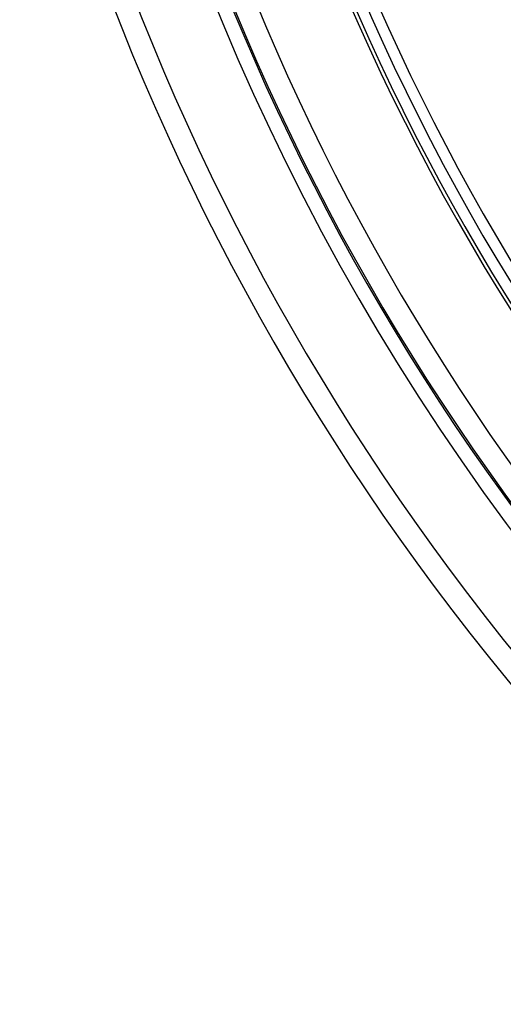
# Model space of a CAD drawing. Header units: millimetres. Extents: x -215 to 215, y -215 to 215.
# Tile 3 of 62: x -163 to -130, y -129 to -62. Entities that reach past the tile are written whole.
import ezdxf

# ---------------------------------------------------------------- set-up
doc = ezdxf.new("R2010")
doc.units = ezdxf.units.MM
doc.layers.add('MAIN-1', color=7, linetype='Continuous')
doc.layers.add('MAIN-2', color=7, linetype='Continuous')

msp = doc.modelspace()

# ---------------------------------------------------------------- linework, layer by layer
at = {"layer": 'MAIN-1'}
for radius, start, end in [(168.512, 179.99998, 223.52747), (161, 179.99998, 223.37168), (160.887, 179.99998, 223.41689), (153.262, 179.99998, 223.33765), (141.368, 179.99998, 223.14542), (166.988, 180.00002, 223.43007), (159.363, 180.00002, 223.35489), (151.738, 180.00002, 223.27222), (139.843, 180.00002, 223.1252)]:
    msp.add_arc((0, 0), radius, start, end, dxfattribs=at)
at = {"layer": 'MAIN-2'}
for radius, end in [(162, 0), (153.5, 270.00002), (152.5, 270.00002)]:
    msp.add_arc((0, 0), radius, 179.99998, end, dxfattribs=at)

doc.saveas('drawing.dxf')
